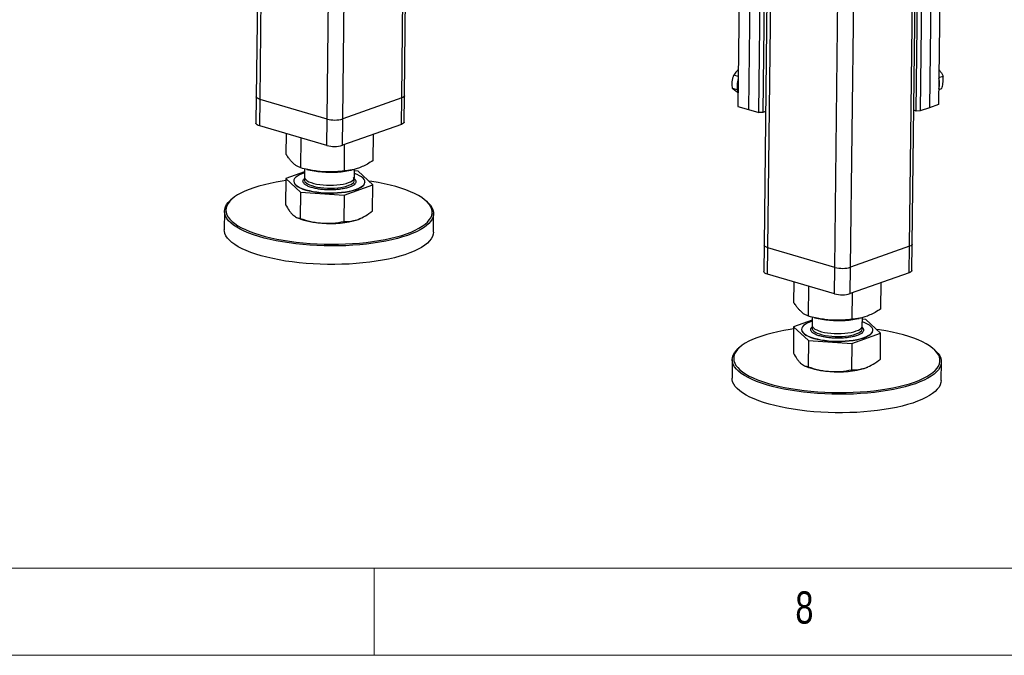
# Model space of a CAD drawing. Header units: millimetres. Extents: x 5 to 589, y 5 to 415.
# Tile 16 of 42: x 327 to 383, y 5 to 41. Entities that reach past the tile are written whole.
import ezdxf

# ---------------------------------------------------------------- set-up
doc = ezdxf.new("R2010")
doc.units = ezdxf.units.MM
doc.layers.add('NOTES', color=6, linetype='Continuous')
doc.layers.add('TRAIT-FORT', color=4, linetype='Continuous', lineweight=25)
doc.styles.add('SLDTEXTSTYLE0', font='TXT', dxfattribs={"width": 0.75})

msp = doc.modelspace()

# ---------------------------------------------------------------- linework, layer by layer
at = {"color": 7, "linetype": 'Continuous', "lineweight": 18}
for p, q in [((10, 10), (584, 10)), ((347, 5), (347, 10)), ((5, 5), (589, 5))]:
    msp.add_line(p, q, dxfattribs=at)
at = {"layer": 'TRAIT-FORT', "color": 4, "linetype": 'Continuous', "lineweight": 25}
for p, q in [((340.899, 95.28), (340.226, 37.044)), ((340.444, 36.887), (341.119, 95.303)), ((344.289, 35.764), (344.962, 94.029)), ((345.192, 35.773), (345.864, 93.89)), ((348.572, 36.971), (349.229, 93.841)), ((348.731, 37.104), (349.387, 93.817)), ((370.041, 86.77), (369.368, 28.535)), ((369.585, 28.378), (370.26, 86.794)), ((377.714, 28.462), (378.39, 86.961)), ((377.873, 28.594), (378.548, 87.018)), ((373.431, 27.255), (374.104, 85.52)), ((374.334, 27.264), (375.006, 85.381)), ((368.072, 53.911), (367.87, 36.482)), ((368.673, 53.735), (368.471, 36.307)), ((379.059, 53.842), (378.858, 36.413)), ((379.587, 54.029), (379.386, 36.6)), ((369.072, 36.131), (369.274, 53.56)), ((369.499, 53.562), (369.298, 36.133)), ((378.104, 36.224), (378.305, 53.653)), ((378.531, 53.655), (378.33, 36.226)), ((367.89, 38.209), (367.629, 38.286)), ((379.404, 38.142), (379.647, 38.228)), ((367.838, 37.443), (367.556, 37.525)), ((379.396, 37.451), (379.565, 37.511)), ((340.226, 37.044), (340.209, 35.529)), ((340.426, 35.372), (340.444, 36.887)), ((344.289, 35.764), (340.444, 36.887)), ((348.572, 36.971), (345.192, 35.773)), ((348.555, 35.455), (348.572, 36.971)), ((348.714, 35.588), (348.731, 37.104)), ((367.87, 36.482), (368.471, 36.307)), ((368.471, 36.307), (369.072, 36.131)), ((369.456, 36.19), (369.298, 36.133)), ((378.104, 36.224), (377.962, 36.265)), ((378.33, 36.226), (378.104, 36.224)), ((378.858, 36.413), (378.33, 36.226)), ((379.386, 36.6), (378.858, 36.413)), ((344.272, 34.249), (344.289, 35.764)), ((345.175, 34.258), (345.192, 35.773)), ((369.298, 36.133), (369.072, 36.131)), ((344.272, 34.249), (340.426, 35.372)), ((348.555, 35.455), (345.175, 34.258)), ((341.942, 33.736), (341.955, 34.925)), ((342.784, 32.96), (342.804, 34.677)), ((346.935, 33.385), (346.952, 34.888)), ((345.281, 32.784), (345.299, 34.302)), ((342.991, 32.91), (342.985, 32.443)), ((343.125, 32.877), (343.326, 32.832)), ((345.534, 32.807), (345.685, 32.837)), ((345.865, 32.409), (345.87, 32.882)), ((346.076, 32.772), (345.869, 32.786)), ((341.925, 32.347), (341.908, 30.843)), ((342.989, 32.733), (341.925, 32.347)), ((341.925, 32.347), (342.768, 31.57)), ((342.378, 32.21), (342.378, 32.195)), ((342.928, 32.291), (343.004, 32.376)), ((346.919, 31.995), (346.076, 32.772)), ((345.265, 31.394), (346.919, 31.995)), ((346.466, 32.147), (346.467, 32.163)), ((346.901, 30.491), (346.919, 31.995)), ((338.839, 31.187), (338.763, 31.121)), ((342.768, 31.57), (342.751, 30.067)), ((342.768, 31.57), (345.265, 31.394)), ((345.265, 31.394), (345.248, 29.891)), ((350.055, 30.99), (349.981, 31.058)), ((338.402, 30.475), (338.39, 29.414)), ((342.541, 30.123), (342.615, 30.089)), ((346.072, 30.005), (346.181, 30.048)), ((346.181, 30.048), (346.19, 30.052)), ((350.389, 29.275), (350.401, 30.336)), ((369.368, 28.535), (369.35, 27.019)), ((369.568, 26.862), (369.585, 28.378)), ((373.431, 27.255), (369.585, 28.378)), ((377.714, 28.462), (374.334, 27.264)), ((377.696, 26.946), (377.714, 28.462)), ((377.856, 27.079), (377.873, 28.594)), ((373.413, 25.739), (373.431, 27.255)), ((374.317, 25.749), (374.334, 27.264)), ((373.413, 25.739), (369.568, 26.862)), ((377.696, 26.946), (374.317, 25.749)), ((371.083, 25.227), (371.097, 26.416)), ((371.926, 24.451), (371.946, 26.168)), ((376.077, 24.875), (376.094, 26.378)), ((374.423, 24.275), (374.441, 25.793)), ((372.132, 24.401), (372.127, 23.934)), ((372.267, 24.368), (372.467, 24.323)), ((374.675, 24.298), (374.827, 24.327)), ((375.007, 23.9), (375.012, 24.373)), ((371.067, 23.838), (371.05, 22.334)), ((372.13, 24.224), (371.067, 23.838)), ((371.067, 23.838), (371.91, 23.061)), ((372.07, 23.782), (372.146, 23.867)), ((375.218, 24.263), (375.011, 24.277)), ((376.061, 23.486), (375.218, 24.263)), ((371.52, 23.701), (371.52, 23.685)), ((374.407, 22.885), (376.061, 23.486)), ((375.608, 23.638), (375.608, 23.653)), ((376.043, 21.982), (376.061, 23.486)), ((367.981, 22.678), (367.905, 22.612)), ((371.91, 23.061), (371.893, 21.557)), ((371.91, 23.061), (374.407, 22.885)), ((374.407, 22.885), (374.39, 21.382)), ((379.197, 22.481), (379.123, 22.549)), ((367.544, 21.966), (367.532, 20.905)), ((371.683, 21.614), (371.757, 21.58)), ((375.214, 21.496), (375.323, 21.539)), ((375.323, 21.539), (375.332, 21.543)), ((379.531, 20.766), (379.543, 21.827))]:
    msp.add_line(p, q, dxfattribs=at)
at = {"layer": 'TRAIT-FORT', "color": 4, "linetype": 'Continuous', "lineweight": 25, "flags": 128}
for points in [[(340.444, 36.887), (340.358, 36.917), (340.292, 36.952), (340.248, 36.99), (340.227, 37.03), (340.226, 37.044)], [(340.444, 36.887), (340.358, 36.917), (340.292, 36.952), (340.248, 36.99), (340.227, 37.03), (340.226, 37.044)], [(348.731, 37.104), (348.726, 37.077), (348.697, 37.039), (348.645, 37.003), (348.572, 36.971)], [(348.731, 37.104), (348.726, 37.077), (348.697, 37.039), (348.645, 37.003), (348.572, 36.971)], [(340.426, 35.372), (340.34, 35.402), (340.274, 35.437), (340.23, 35.475), (340.21, 35.515), (340.209, 35.529)], [(348.714, 35.588), (348.708, 35.562), (348.68, 35.523), (348.628, 35.487), (348.555, 35.455)], [(345.106, 32.744), (345.326, 32.771), (345.534, 32.807)], [(341.924, 32.229), (341.717, 32.199), (341.359, 32.14), (341.016, 32.072), (340.689, 31.997), (340.38, 31.915), (340.09, 31.825), (339.821, 31.73), (339.573, 31.628), (339.348, 31.521), (339.148, 31.409), (338.972, 31.293), (338.823, 31.172), (338.7, 31.049), (338.604, 30.922), (338.535, 30.794), (338.495, 30.664), (338.483, 30.533), (338.499, 30.402), (338.543, 30.272), (338.615, 30.142), (338.715, 30.014), (338.842, 29.888), (338.995, 29.765)], [(342.988, 32.668), (342.845, 32.619), (342.702, 32.558), (342.583, 32.491), (342.491, 32.421), (342.425, 32.347), (342.388, 32.27), (342.379, 32.193), (342.398, 32.115), (342.446, 32.039), (342.522, 31.964), (342.625, 31.893), (342.752, 31.826), (342.904, 31.763), (343.076, 31.707), (343.268, 31.658), (343.475, 31.616), (343.696, 31.581), (343.927, 31.556), (344.165, 31.539), (344.407, 31.531), (344.649, 31.533), (344.888, 31.544), (345.12, 31.563), (345.342, 31.592), (345.552, 31.628), (345.745, 31.673), (345.92, 31.725), (346.074, 31.783), (346.205, 31.847), (346.311, 31.916), (346.39, 31.988), (346.442, 32.064), (346.465, 32.141), (346.46, 32.218), (346.426, 32.296), (346.364, 32.371), (346.274, 32.444), (346.159, 32.514), (346.019, 32.579), (345.868, 32.634)], [(342.985, 32.443), (342.988, 32.414), (343.013, 32.35), (343.067, 32.287), (343.146, 32.227), (343.251, 32.171), (343.379, 32.12), (343.526, 32.075), (343.692, 32.037), (343.871, 32.006), (344.062, 31.983), (344.259, 31.969), (344.46, 31.964), (344.66, 31.968), (344.855, 31.981), (345.042, 32.003), (345.217, 32.033), (345.377, 32.07), (345.518, 32.114), (345.638, 32.165), (345.734, 32.22), (345.805, 32.28), (345.849, 32.342), (345.865, 32.406), (345.865, 32.409)], [(343.008, 32.362), (342.985, 32.298), (342.99, 32.234), (343.022, 32.17), (343.082, 32.108), (343.168, 32.049), (343.279, 31.994), (343.412, 31.944), (343.564, 31.901), (343.734, 31.864), (343.916, 31.835), (344.109, 31.815), (344.307, 31.803), (344.508, 31.801), (344.707, 31.807), (344.901, 31.822), (345.085, 31.845), (345.257, 31.877), (345.412, 31.916), (345.548, 31.962), (345.662, 32.014), (345.752, 32.071), (345.816, 32.131), (345.854, 32.194), (345.863, 32.258), (345.844, 32.322), (345.797, 32.386), (345.78, 32.402)], [(338.995, 29.765), (339.174, 29.646), (339.378, 29.53), (339.606, 29.419), (339.857, 29.313), (340.13, 29.213), (340.422, 29.118), (340.734, 29.031), (341.063, 28.95), (341.409, 28.876), (341.768, 28.81), (342.14, 28.752), (342.523, 28.702), (342.915, 28.661), (343.314, 28.628), (343.718, 28.604), (344.125, 28.589), (344.533, 28.583), (344.941, 28.587), (345.347, 28.599), (345.748, 28.62), (346.142, 28.65), (346.529, 28.689), (346.905, 28.736), (347.269, 28.792), (347.619, 28.856), (347.954, 28.927), (348.273, 29.006), (348.573, 29.092), (348.852, 29.184), (349.111, 29.283), (349.348, 29.387), (349.56, 29.497), (349.748, 29.611), (349.911, 29.729), (350.048, 29.851), (350.157, 29.977), (350.239, 30.104), (350.293, 30.233), (350.32, 30.364), (350.318, 30.495), (350.288, 30.625), (350.229, 30.756), (350.143, 30.885), (350.03, 31.011), (349.89, 31.136), (349.724, 31.257), (349.532, 31.375), (349.316, 31.488), (349.076, 31.597), (348.814, 31.7), (348.532, 31.798), (348.229, 31.889), (347.908, 31.973), (347.571, 32.051), (347.219, 32.12), (346.853, 32.183), (346.689, 32.207)], [(342.378, 32.195), (342.378, 32.178), (342.398, 32.1), (342.446, 32.024), (342.522, 31.949), (342.625, 31.878), (342.752, 31.81), (342.903, 31.748), (343.076, 31.692), (343.267, 31.642), (343.475, 31.6), (343.696, 31.566), (343.927, 31.541), (344.165, 31.524), (344.407, 31.516), (344.649, 31.518), (344.887, 31.528), (345.12, 31.548), (345.342, 31.577), (345.551, 31.613), (345.745, 31.658), (345.92, 31.71), (346.074, 31.768), (346.205, 31.832), (346.311, 31.901), (346.39, 31.973), (346.442, 32.049), (346.465, 32.126), (346.466, 32.147)], [(338.921, 29.68), (338.766, 29.805), (338.637, 29.932), (338.536, 30.062), (338.463, 30.193), (338.418, 30.326), (338.402, 30.458), (338.414, 30.591), (338.455, 30.722), (338.524, 30.853), (338.622, 30.981), (338.746, 31.106), (338.763, 31.121)], [(350.055, 30.99), (350.105, 30.943), (350.22, 30.814), (350.307, 30.684), (350.366, 30.552), (350.397, 30.419), (350.399, 30.286), (350.372, 30.154), (350.317, 30.023), (350.234, 29.894), (350.123, 29.767), (349.985, 29.644), (349.82, 29.524), (349.629, 29.408), (349.413, 29.297), (349.174, 29.191), (348.912, 29.091), (348.628, 28.997), (348.324, 28.91), (348.002, 28.83), (347.662, 28.758), (347.307, 28.693), (346.938, 28.637), (346.556, 28.589), (346.165, 28.55), (345.765, 28.519), (345.359, 28.498), (344.948, 28.485), (344.534, 28.482), (344.12, 28.488), (343.707, 28.503), (343.298, 28.527), (342.894, 28.56), (342.497, 28.602), (342.109, 28.653), (341.732, 28.712), (341.367, 28.778), (341.017, 28.853), (340.684, 28.935), (340.368, 29.024), (340.071, 29.12), (339.795, 29.222), (339.541, 29.329), (339.31, 29.442), (339.103, 29.559), (338.921, 29.68)], [(350.389, 29.275), (350.377, 29.159), (350.336, 29.027), (350.267, 28.897), (350.17, 28.769), (350.045, 28.644), (349.893, 28.522), (349.715, 28.404), (349.512, 28.291), (349.284, 28.182), (349.033, 28.079), (348.76, 27.982), (348.466, 27.892), (348.153, 27.808), (347.822, 27.732), (347.474, 27.664), (347.111, 27.603), (346.736, 27.551), (346.35, 27.507), (345.954, 27.472), (345.55, 27.446), (345.141, 27.429), (344.729, 27.422), (344.315, 27.423), (343.901, 27.434), (343.49, 27.453), (343.083, 27.482), (342.682, 27.519), (342.289, 27.566), (341.906, 27.62), (341.536, 27.683), (341.178, 27.754), (340.836, 27.832), (340.511, 27.918), (340.205, 28.01), (339.918, 28.109), (339.653, 28.214), (339.41, 28.324), (339.191, 28.439), (338.997, 28.558), (338.828, 28.681), (338.686, 28.807), (338.571, 28.936), (338.484, 29.066), (338.425, 29.198), (338.394, 29.331), (338.39, 29.414)], [(369.585, 28.378), (369.5, 28.408), (369.434, 28.443), (369.39, 28.481), (369.369, 28.521), (369.368, 28.535)], [(369.585, 28.378), (369.5, 28.408), (369.434, 28.443), (369.39, 28.481), (369.369, 28.521), (369.368, 28.535)], [(377.873, 28.594), (377.868, 28.568), (377.839, 28.529), (377.787, 28.493), (377.714, 28.462)], [(377.873, 28.594), (377.868, 28.568), (377.839, 28.529), (377.787, 28.493), (377.714, 28.462)], [(369.568, 26.862), (369.482, 26.893), (369.416, 26.927), (369.372, 26.966), (369.352, 27.005), (369.35, 27.019)], [(377.856, 27.079), (377.85, 27.053), (377.822, 27.014), (377.77, 26.978), (377.696, 26.946)], [(372.13, 24.159), (371.986, 24.11), (371.844, 24.049), (371.725, 23.982), (371.633, 23.912), (371.567, 23.837), (371.529, 23.761), (371.52, 23.684), (371.54, 23.606), (371.588, 23.53), (371.664, 23.455), (371.767, 23.384), (371.894, 23.316), (372.045, 23.254), (372.218, 23.198), (372.409, 23.148), (372.617, 23.106), (372.838, 23.072), (373.069, 23.047), (373.307, 23.03), (373.549, 23.022), (373.791, 23.024), (374.029, 23.034), (374.262, 23.054), (374.484, 23.083), (374.693, 23.119), (374.887, 23.164), (375.062, 23.216), (375.216, 23.274), (375.347, 23.338), (375.453, 23.407), (375.532, 23.479), (375.584, 23.555), (375.607, 23.632), (375.602, 23.709), (375.568, 23.786), (375.506, 23.862), (375.416, 23.935), (375.301, 24.005), (375.161, 24.069), (375.009, 24.125)], [(372.127, 23.934), (372.13, 23.905), (372.155, 23.84), (372.209, 23.778), (372.288, 23.718), (372.393, 23.662), (372.52, 23.611), (372.668, 23.566), (372.834, 23.527), (373.013, 23.497), (373.204, 23.474), (373.401, 23.46), (373.602, 23.455), (373.802, 23.459), (373.997, 23.472), (374.184, 23.494), (374.359, 23.523), (374.519, 23.561), (374.66, 23.605), (374.78, 23.656), (374.876, 23.711), (374.947, 23.771), (374.991, 23.833), (375.007, 23.897), (375.007, 23.9)], [(372.15, 23.853), (372.127, 23.789), (372.131, 23.724), (372.164, 23.661), (372.224, 23.599), (372.31, 23.539), (372.421, 23.485), (372.554, 23.435), (372.706, 23.391), (372.875, 23.355), (373.058, 23.326), (373.25, 23.306), (373.449, 23.294), (373.65, 23.291), (373.849, 23.298), (374.043, 23.313), (374.227, 23.336), (374.399, 23.368), (374.554, 23.407), (374.69, 23.453), (374.804, 23.505), (374.894, 23.562), (374.958, 23.622), (374.995, 23.685), (375.005, 23.749), (374.986, 23.813), (374.983, 23.818)], [(374.247, 24.235), (374.468, 24.262), (374.675, 24.298)], [(371.066, 23.72), (370.859, 23.69), (370.501, 23.631), (370.158, 23.563), (369.831, 23.488), (369.522, 23.405), (369.232, 23.316), (368.962, 23.221), (368.715, 23.119), (368.49, 23.012), (368.29, 22.9), (368.114, 22.783), (367.964, 22.663), (367.841, 22.54), (367.746, 22.413), (367.677, 22.285), (367.637, 22.155), (367.625, 22.024), (367.641, 21.893), (367.685, 21.763), (367.757, 21.633), (367.857, 21.505), (367.984, 21.379), (368.137, 21.256)], [(368.137, 21.256), (368.316, 21.137), (368.52, 21.021), (368.748, 20.91), (368.999, 20.804), (369.271, 20.704), (369.564, 20.609), (369.876, 20.521), (370.205, 20.44), (370.551, 20.367), (370.91, 20.301), (371.282, 20.243), (371.665, 20.193), (372.057, 20.152), (372.455, 20.119), (372.859, 20.095), (373.267, 20.08), (373.675, 20.074), (374.083, 20.078), (374.489, 20.09), (374.89, 20.111), (375.284, 20.141), (375.67, 20.18), (376.046, 20.227), (376.411, 20.283), (376.761, 20.346), (377.096, 20.418), (377.415, 20.497), (377.714, 20.582), (377.994, 20.675), (378.253, 20.774), (378.489, 20.878), (378.702, 20.988), (378.89, 21.102), (379.053, 21.22), (379.189, 21.342), (379.299, 21.467), (379.381, 21.595), (379.435, 21.724), (379.461, 21.854), (379.46, 21.985), (379.429, 22.116), (379.371, 22.246), (379.285, 22.375), (379.172, 22.502), (379.032, 22.627), (378.865, 22.748), (378.674, 22.866), (378.458, 22.979), (378.218, 23.088), (377.956, 23.191), (377.674, 23.288), (377.371, 23.38), (377.05, 23.464), (376.713, 23.541), (376.36, 23.611), (375.994, 23.673), (375.831, 23.698)], [(371.52, 23.685), (371.52, 23.669), (371.54, 23.591), (371.588, 23.514), (371.664, 23.44), (371.766, 23.369), (371.894, 23.301), (372.045, 23.239), (372.218, 23.183), (372.409, 23.133), (372.617, 23.091), (372.838, 23.057), (373.069, 23.031), (373.307, 23.015), (373.549, 23.007), (373.791, 23.009), (374.029, 23.019), (374.261, 23.039), (374.484, 23.067), (374.693, 23.104), (374.887, 23.149), (375.062, 23.201), (375.216, 23.259), (375.347, 23.323), (375.453, 23.392), (375.532, 23.464), (375.584, 23.539), (375.607, 23.616), (375.608, 23.638)], [(368.063, 21.171), (367.908, 21.295), (367.779, 21.423), (367.678, 21.553), (367.605, 21.684), (367.56, 21.816), (367.544, 21.949), (367.556, 22.082), (367.597, 22.213), (367.666, 22.343), (367.763, 22.471), (367.888, 22.597), (367.905, 22.612)], [(379.197, 22.481), (379.247, 22.434), (379.362, 22.305), (379.449, 22.174), (379.508, 22.042), (379.539, 21.91), (379.541, 21.777), (379.514, 21.645), (379.459, 21.514), (379.376, 21.385), (379.265, 21.258), (379.126, 21.134), (378.962, 21.014), (378.771, 20.899), (378.555, 20.787), (378.316, 20.682), (378.054, 20.582), (377.77, 20.488), (377.466, 20.401), (377.143, 20.321), (376.804, 20.249), (376.448, 20.184), (376.079, 20.128), (375.698, 20.08), (375.307, 20.04), (374.907, 20.01), (374.501, 19.989), (374.09, 19.976), (373.676, 19.973), (373.262, 19.979), (372.849, 19.994), (372.44, 20.018), (372.036, 20.051), (371.638, 20.093), (371.251, 20.144), (370.873, 20.202), (370.509, 20.269), (370.159, 20.344), (369.826, 20.426), (369.51, 20.515), (369.213, 20.611), (368.937, 20.712), (368.682, 20.82), (368.451, 20.932), (368.245, 21.05), (368.063, 21.171)], [(379.531, 20.766), (379.519, 20.65), (379.478, 20.518), (379.409, 20.388), (379.311, 20.26), (379.187, 20.135), (379.035, 20.013), (378.857, 19.895), (378.654, 19.781), (378.426, 19.673), (378.175, 19.57), (377.902, 19.473), (377.608, 19.383), (377.295, 19.299), (376.963, 19.223), (376.616, 19.154), (376.253, 19.094), (375.878, 19.042), (375.491, 18.998), (375.096, 18.963), (374.692, 18.937), (374.283, 18.92), (373.871, 18.912), (373.457, 18.914), (373.043, 18.924), (372.632, 18.944), (372.225, 18.973), (371.824, 19.01), (371.431, 19.056), (371.048, 19.111), (370.677, 19.174), (370.32, 19.245), (369.978, 19.323), (369.653, 19.409), (369.346, 19.501), (369.06, 19.6), (368.795, 19.705), (368.552, 19.815), (368.333, 19.93), (368.138, 20.049), (367.97, 20.172), (367.828, 20.298), (367.713, 20.427), (367.626, 20.557), (367.567, 20.689), (367.536, 20.822), (367.532, 20.905)]]:
    msp.add_lwpolyline(points, dxfattribs=at)
at = {"layer": 'TRAIT-FORT', "color": 4, "linetype": 'Continuous', "lineweight": 25}
for centre, radius, start, end in [((368.981, 37.684), 1.164, 159.6612, 199.0149), ((378.436, 37.816), 1.01, 341.9682, 16.7079), ((344.724, 37.387), 1.68, 254.9966, 286.1819), ((344.707, 35.871), 1.68, 254.9966, 286.1819), ((344.502, 38.543), 5.831, 258.3642, 275.946), ((344.193, 34.075), 4.287, 248.4103, 267.3891), ((344.498, 35.144), 5.375, 264.6543, 287.0339), ((373.866, 28.878), 1.68, 254.9966, 286.1819), ((373.848, 27.362), 1.68, 254.9966, 286.1819), ((373.643, 30.034), 5.831, 258.3642, 275.946), ((373.334, 25.566), 4.287, 248.4103, 267.3891), ((373.64, 26.635), 5.375, 264.6543, 287.0339)]:
    msp.add_arc(centre, radius, start, end, dxfattribs=at)
for points, knots in [([(367.895, 38.588), (367.864, 38.563), (367.792, 38.503), (367.704, 38.401), (367.654, 38.324), (367.629, 38.286)], [0, 0, 0, 0, 0.264967, 0.629116, 1, 1, 1, 1]), ([(379.409, 38.585), (379.43, 38.562), (379.491, 38.494), (379.57, 38.373), (379.621, 38.277), (379.647, 38.228)], [0, 0, 0, 0, 0.208074, 0.600408, 1, 1, 1, 1]), ([(367.556, 37.525), (367.547, 37.627), (367.532, 37.796), (367.557, 38.027), (367.593, 38.177), (367.621, 38.262), (367.629, 38.286)], [0, 0, 0, 0, 0.385549, 0.637642, 0.896546, 1, 1, 1, 1]), ([(379.565, 37.511), (379.592, 37.608), (379.635, 37.768), (379.658, 37.986), (379.656, 38.127), (379.649, 38.206), (379.647, 38.228)], [0, 0, 0, 0, 0.3855495, 0.6376419, 0.8965462, 1, 1, 1, 1]), ([(367.88, 37.276), (367.86, 37.288), (367.792, 37.331), (367.702, 37.395), (367.614, 37.466), (367.576, 37.505), (367.556, 37.525)], [0, 0, 0, 0, 0.126281, 0.447474, 0.721205, 1, 1, 1, 1]), ([(342.784, 32.96), (342.728, 32.982), (342.621, 33.024), (342.463, 33.127), (342.324, 33.248), (342.196, 33.389), (342.071, 33.546), (341.986, 33.671), (341.942, 33.736)], [0, 0, 0, 0, 0.202068, 0.3827, 0.555315, 0.692992, 0.838894, 1, 1, 1, 1]), ([(346.935, 33.385), (346.824, 33.315), (346.614, 33.183), (346.307, 33.029), (346.034, 32.924), (345.781, 32.854), (345.536, 32.807), (345.369, 32.792), (345.281, 32.784)], [0, 0, 0, 0, 0.202068, 0.3827, 0.555315, 0.692992, 0.838894, 1, 1, 1, 1]), ([(345.281, 32.784), (345.114, 32.766), (344.798, 32.732), (344.333, 32.723), (343.921, 32.746), (343.539, 32.794), (343.169, 32.863), (342.917, 32.926), (342.784, 32.96)], [0, 0, 0, 0, 0.202068, 0.3827, 0.555315, 0.692992, 0.838894, 1, 1, 1, 1]), ([(344.142, 31.71), (344.052, 31.718), (343.866, 31.735), (343.603, 31.781), (343.361, 31.844), (343.159, 31.922), (343.034, 31.997), (342.964, 32.061), (342.917, 32.123), (342.891, 32.202), (342.916, 32.262), (342.928, 32.291)], [0, 0, 0, 0, 0.116497, 0.239972, 0.36858, 0.499917, 0.631255, 0.695633, 0.760028, 0.883503, 1, 1, 1, 1]), ([(345.847, 32.34), (345.858, 32.33), (345.886, 32.305), (345.927, 32.249), (345.952, 32.171), (345.924, 32.08), (345.847, 31.993), (345.714, 31.91), (345.526, 31.835), (345.287, 31.772), (345.057, 31.735), (344.862, 31.715), (344.667, 31.701), (344.424, 31.695), (344.234, 31.706), (344.142, 31.71)], [0, 0, 0, 0, 0.02859, 0.076548, 0.168504, 0.255264, 0.342023, 0.433979, 0.529758, 0.62757, 0.725382, 0.773327, 0.821284, 0.913241, 1, 1, 1, 1]), ([(341.908, 30.843), (341.976, 30.73), (342.078, 30.558), (342.219, 30.376), (342.291, 30.305), (342.327, 30.269)], [0, 0, 0, 0, 0.495251, 0.746818, 1, 1, 1, 1]), ([(342.327, 30.269), (342.398, 30.213), (342.541, 30.101), (342.681, 30.078), (342.751, 30.067)], [0, 0, 0, 0, 0.494511, 1, 1, 1, 1]), ([(342.751, 30.067), (342.953, 30.002), (343.258, 29.904), (343.677, 29.823), (343.89, 29.803), (343.997, 29.793)], [0, 0, 0, 0, 0.495251, 0.746818, 1, 1, 1, 1]), ([(345.248, 29.891), (345.381, 29.889), (345.583, 29.886), (345.861, 29.936), (346.002, 29.982), (346.072, 30.005)], [0, 0, 0, 0, 0.495251, 0.746818, 1, 1, 1, 1]), ([(346.072, 30.005), (346.211, 30.065), (346.491, 30.185), (346.764, 30.389), (346.901, 30.491)], [0, 0, 0, 0, 0.494511, 1, 1, 1, 1]), ([(343.997, 29.793), (344.207, 29.787), (344.63, 29.776), (345.04, 29.852), (345.248, 29.891)], [0, 0, 0, 0, 0.494511, 1, 1, 1, 1]), ([(371.926, 24.451), (371.87, 24.473), (371.762, 24.515), (371.605, 24.617), (371.466, 24.739), (371.337, 24.88), (371.213, 25.037), (371.128, 25.162), (371.083, 25.227)], [0, 0, 0, 0, 0.202068, 0.3827, 0.555315, 0.692992, 0.838894, 1, 1, 1, 1]), ([(376.077, 24.875), (375.966, 24.806), (375.756, 24.674), (375.448, 24.52), (375.175, 24.415), (374.923, 24.345), (374.678, 24.298), (374.511, 24.283), (374.423, 24.275)], [0, 0, 0, 0, 0.202068, 0.3827, 0.555315, 0.692992, 0.838894, 1, 1, 1, 1]), ([(374.423, 24.275), (374.256, 24.257), (373.94, 24.223), (373.475, 24.214), (373.063, 24.237), (372.681, 24.285), (372.311, 24.354), (372.059, 24.417), (371.926, 24.451)], [0, 0, 0, 0, 0.202068, 0.3827, 0.555315, 0.692992, 0.838894, 1, 1, 1, 1]), ([(373.284, 23.201), (373.194, 23.209), (373.008, 23.226), (372.745, 23.272), (372.503, 23.334), (372.301, 23.413), (372.176, 23.488), (372.106, 23.551), (372.059, 23.614), (372.033, 23.692), (372.058, 23.753), (372.07, 23.782)], [0, 0, 0, 0, 0.116497, 0.239972, 0.36858, 0.499917, 0.631255, 0.695633, 0.760028, 0.883503, 1, 1, 1, 1]), ([(374.989, 23.83), (374.999, 23.821), (375.028, 23.796), (375.069, 23.74), (375.093, 23.662), (375.066, 23.571), (374.989, 23.484), (374.856, 23.401), (374.667, 23.326), (374.429, 23.263), (374.198, 23.226), (374.003, 23.205), (373.809, 23.192), (373.566, 23.186), (373.376, 23.196), (373.284, 23.201)], [0, 0, 0, 0, 0.02859, 0.076548, 0.168504, 0.255264, 0.342023, 0.433979, 0.529758, 0.62757, 0.725382, 0.773327, 0.821284, 0.913241, 1, 1, 1, 1]), ([(371.05, 22.334), (371.118, 22.22), (371.22, 22.049), (371.361, 21.867), (371.433, 21.796), (371.469, 21.76)], [0, 0, 0, 0, 0.495251, 0.746818, 1, 1, 1, 1]), ([(371.469, 21.76), (371.54, 21.704), (371.683, 21.591), (371.822, 21.569), (371.893, 21.557)], [0, 0, 0, 0, 0.494511, 1, 1, 1, 1]), ([(371.893, 21.557), (372.095, 21.493), (372.4, 21.395), (372.819, 21.314), (373.032, 21.294), (373.139, 21.283)], [0, 0, 0, 0, 0.495251, 0.746818, 1, 1, 1, 1]), ([(374.39, 21.382), (374.523, 21.38), (374.725, 21.377), (375.002, 21.427), (375.143, 21.473), (375.214, 21.496)], [0, 0, 0, 0, 0.495251, 0.746818, 1, 1, 1, 1]), ([(375.214, 21.496), (375.353, 21.556), (375.633, 21.676), (375.906, 21.88), (376.043, 21.982)], [0, 0, 0, 0, 0.494511, 1, 1, 1, 1]), ([(373.139, 21.283), (373.348, 21.278), (373.772, 21.267), (374.182, 21.343), (374.39, 21.382)], [0, 0, 0, 0, 0.494511, 1, 1, 1, 1])]:
    msp.add_open_spline(points, degree=3, knots=knots, dxfattribs=at)

# ---------------------------------------------------------------- texts
at = {"layer": 'NOTES', "color": 211, "insert": (371.167, 8.668), "char_height": 1.852, "attachment_point": 1, "style": 'SLDTEXTSTYLE0'}
msp.add_mtext('8', dxfattribs=at)

doc.saveas('drawing.dxf')
